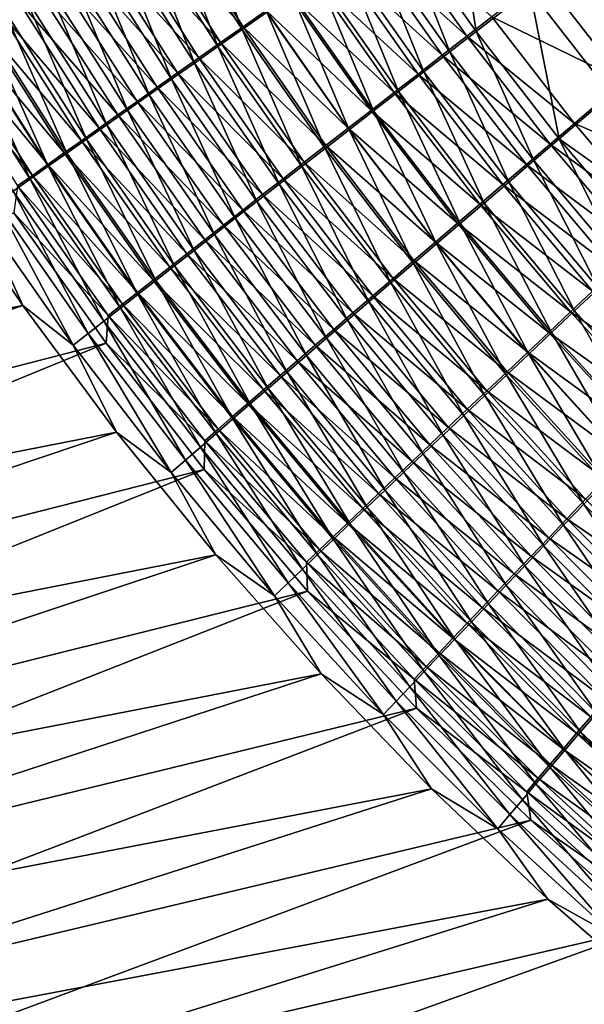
# Model space of a CAD drawing. Header units: metres. Extents: x -901 to 901, y -486 to 401.
# Tile 59 of 256: x -578 to -546, y -244 to -188. Entities that reach past the tile are written whole.
import ezdxf

# ---------------------------------------------------------------- set-up
doc = ezdxf.new("R2010")
doc.units = ezdxf.units.M

msp = doc.modelspace()

# ---------------------------------------------------------------- linework, layer by layer
at = {"layer": 'top0'}
for points in [[(-520.393921, -188.45813, -493.390167), (-556.825012, -127.259506, -492.974121), (-63.320282, -33.791721, -503.495331)], [(-63.258526, -33.780186, -500.496002), (-553.594482, -136.830185, -490.000427), (-518.588135, -190.194061, -490.413635)], [(-520.393921, -188.45813, -493.390167), (-524.934204, -183.812775, -493.330139), (-556.825012, -127.259506, -492.974121)], [(-518.588135, -190.194061, -490.413635), (-553.594482, -136.830185, -490.000427), (-523.358032, -185.491104, -490.349915)], [(-552.419067, -188.576553, -487.901184), (-556.842163, -182.300995, -487.90741), (-553.714905, -180.110062, -489.435028)], [(-553.714905, -180.110062, -489.435028), (-549.384216, -186.227661, -489.44519), (-552.419067, -188.576553, -487.901184)], [(-565.630554, -188.472015, -481.878052), (-570.027588, -181.565369, -481.927521), (-568.593018, -180.655167, -483.067841)], [(-565.630554, -188.472015, -481.878052), (-568.593018, -180.655167, -483.067841), (-564.236755, -187.491745, -483.027985)], [(-566.992615, -189.430573, -480.672852), (-571.429932, -182.455643, -480.732391), (-570.027588, -181.565369, -481.927521)], [(-565.576172, -188.312531, -478.272888), (-569.964294, -181.415833, -478.327148), (-571.267944, -182.242752, -477.138306)], [(-566.992615, -189.430573, -480.672852), (-570.027588, -181.565369, -481.927521), (-565.630554, -188.472015, -481.878052)], [(-564.278748, -187.400818, -479.420227), (-569.964294, -181.415833, -478.327148), (-565.576172, -188.312531, -478.272888)], [(-568.321533, -190.366486, -479.413696), (-572.798462, -183.325073, -479.483673), (-571.429932, -182.455643, -480.732391)], [(-566.842102, -189.202682, -477.074158), (-571.267944, -182.242752, -477.138306), (-572.538025, -183.048981, -475.899689)], [(-568.321533, -190.366486, -479.413696), (-571.429932, -182.455643, -480.732391), (-566.992615, -189.430573, -480.672852)], [(-565.576172, -188.312531, -478.272888), (-571.267944, -182.242752, -477.138306), (-566.842102, -189.202682, -477.074158)], [(-556.842163, -182.300995, -487.90741), (-553.903809, -189.726761, -487.035431), (-558.372681, -183.374115, -487.050873)], [(-553.903809, -189.726761, -487.035431), (-556.842163, -182.300995, -487.90741), (-552.419067, -188.576553, -487.901184)], [(-573.773315, -183.833664, -474.612457), (-568.075073, -190.070343, -475.825287), (-572.538025, -183.048981, -475.899689)], [(-572.538025, -183.048981, -475.899689), (-568.075073, -190.070343, -475.825287), (-566.842102, -189.202682, -477.074158)], [(-552.934692, -188.848984, -484.332489), (-557.365051, -182.5522, -484.344788), (-558.799927, -183.557266, -483.47168)], [(-552.934692, -188.848984, -484.332489), (-551.520264, -187.755005, -485.156647), (-557.365051, -182.5522, -484.344788)], [(-569.615845, -191.278717, -478.101837), (-574.131897, -184.172745, -478.182648), (-572.798462, -183.325073, -479.483673)], [(-569.615845, -191.278717, -478.101837), (-572.798462, -183.325073, -479.483673), (-568.321533, -190.366486, -479.413696)], [(-554.326477, -189.926071, -483.450012), (-558.799927, -183.557266, -483.47168), (-560.210205, -184.545715, -482.541748)], [(-555.364807, -190.859222, -486.108429), (-559.878967, -184.430878, -486.133728), (-558.372681, -183.374115, -487.050873)], [(-554.326477, -189.926071, -483.450012), (-552.934692, -188.848984, -484.332489), (-558.799927, -183.557266, -483.47168)], [(-558.372681, -183.374115, -487.050873), (-553.903809, -189.726761, -487.035431), (-555.364807, -190.859222, -486.108429)], [(-541.19574, -188.954193, -487.876434), (-545.665222, -183.233185, -487.852417), (-548.629211, -185.520981, -486.626495)], [(-570.874207, -192.166321, -476.738617), (-575.428772, -184.997757, -476.830597), (-574.131897, -184.172745, -478.182648)], [(-574.972412, -184.595932, -473.277863), (-569.273804, -190.914566, -474.527466), (-573.773315, -183.833664, -474.612457)], [(-570.874207, -192.166321, -476.738617), (-574.131897, -184.172745, -478.182648), (-569.615845, -191.278717, -478.101837)], [(-573.773315, -183.833664, -474.612457), (-569.273804, -190.914566, -474.527466), (-568.075073, -190.070343, -475.825287)], [(-546.272827, -183.82225, -490.733002), (-544.78772, -192.146164, -489.451294), (-549.384216, -186.227661, -489.44519)], [(-576.133911, -185.33493, -471.897125), (-570.436951, -191.734406, -473.181976), (-574.972412, -184.595932, -473.277863)], [(-574.972412, -184.595932, -473.277863), (-570.436951, -191.734406, -473.181976), (-569.273804, -190.914566, -474.527466)], [(-555.694031, -190.985123, -482.510132), (-560.210205, -184.545715, -482.541748), (-561.59436, -185.516464, -481.555878)], [(-556.800354, -191.972702, -485.121124), (-561.359497, -185.470139, -485.156921), (-559.878967, -184.430878, -486.133728)], [(-555.694031, -190.985123, -482.510132), (-554.326477, -189.926071, -483.450012), (-560.210205, -184.545715, -482.541748)], [(-556.800354, -191.972702, -485.121124), (-559.878967, -184.430878, -486.133728), (-555.364807, -190.859222, -486.108429)], [(-572.095276, -193.028305, -475.325317), (-576.687561, -185.79921, -475.428772), (-575.428772, -184.997757, -476.830597)], [(-572.095276, -193.028305, -475.325317), (-575.428772, -184.997757, -476.830597), (-570.874207, -192.166321, -476.738617)], [(-573.277527, -193.863663, -473.86319), (-577.906982, -186.576202, -473.978455), (-576.687561, -185.79921, -475.428772)], [(-577.256592, -186.04982, -470.471527), (-571.563232, -192.528961, -471.790039), (-576.133911, -185.33493, -471.897125)], [(-573.277527, -193.863663, -473.86319), (-576.687561, -185.79921, -475.428772), (-572.095276, -193.028305, -475.325317)], [(-576.133911, -185.33493, -471.897125), (-571.563232, -192.528961, -471.790039), (-570.436951, -191.734406, -473.181976)], [(-561.59436, -185.516464, -481.555878), (-562.950989, -186.468491, -480.514984), (-557.03595, -192.024994, -481.513733)], [(-558.208984, -193.06601, -484.074432), (-562.812622, -186.490784, -484.121338), (-561.359497, -185.470139, -485.156921)], [(-555.694031, -190.985123, -482.510132), (-561.59436, -185.516464, -481.555878), (-557.03595, -192.024994, -481.513733)], [(-558.208984, -193.06601, -484.074432), (-561.359497, -185.470139, -485.156921), (-556.800354, -191.972702, -485.121124)], [(-544.065613, -191.396286, -486.634796), (-548.629211, -185.520981, -486.626495), (-551.520264, -187.755005, -485.156647)], [(-541.19574, -188.954193, -487.876434), (-548.629211, -185.520981, -486.626495), (-544.065613, -191.396286, -486.634796)], [(-578.339111, -186.739807, -469.002991), (-572.651306, -193.297287, -470.353027), (-577.256592, -186.04982, -470.471527)], [(-577.256592, -186.04982, -470.471527), (-572.651306, -193.297287, -470.353027), (-571.563232, -192.528961, -471.790039)], [(-549.384216, -186.227661, -489.44519), (-547.724609, -194.652588, -487.887207), (-552.419067, -188.576553, -487.901184)], [(-549.384216, -186.227661, -489.44519), (-544.78772, -192.146164, -489.451294), (-547.724609, -194.652588, -487.887207)], [(-579.380371, -187.404144, -467.4935), (-573.699951, -194.038544, -468.872803), (-578.339111, -186.739807, -469.002991)], [(-574.419678, -194.671463, -472.353729), (-579.085571, -187.32782, -472.481079), (-577.906982, -186.576202, -473.978455)], [(-578.339111, -186.739807, -469.002991), (-573.699951, -194.038544, -468.872803), (-572.651306, -193.297287, -470.353027)], [(-574.419678, -194.671463, -472.353729), (-577.906982, -186.576202, -473.978455), (-573.277527, -193.863663, -473.86319)], [(-558.350769, -193.04454, -480.461731), (-562.950989, -186.468491, -480.514984), (-564.278748, -187.400818, -479.420227)], [(-559.589172, -194.13797, -482.96936), (-564.236755, -187.491745, -483.027985), (-562.812622, -186.490784, -484.121338)], [(-562.950989, -186.468491, -480.514984), (-558.350769, -193.04454, -480.461731), (-557.03595, -192.024994, -481.513733)], [(-559.589172, -194.13797, -482.96936), (-562.812622, -186.490784, -484.121338), (-558.208984, -193.06601, -484.074432)], [(-580.379211, -188.042068, -465.945038), (-574.708069, -194.751923, -467.35144), (-579.380371, -187.404144, -467.4935)], [(-575.520508, -195.45079, -470.798889), (-580.222046, -188.053268, -470.938568), (-579.085571, -187.32782, -472.481079)], [(-579.380371, -187.404144, -467.4935), (-574.708069, -194.751923, -467.35144), (-573.699951, -194.038544, -468.872803)], [(-575.520508, -195.45079, -470.798889), (-579.085571, -187.32782, -472.481079), (-574.419678, -194.671463, -472.353729)], [(-560.939453, -195.187469, -481.807159), (-565.630554, -188.472015, -481.878052), (-564.236755, -187.491745, -483.027985)], [(-559.637146, -194.042755, -479.355377), (-564.278748, -187.400818, -479.420227), (-565.576172, -188.312531, -478.272888)], [(-558.350769, -193.04454, -480.461731), (-564.278748, -187.400818, -479.420227), (-559.637146, -194.042755, -479.355377)], [(-560.939453, -195.187469, -481.807159), (-564.236755, -187.491745, -483.027985), (-559.589172, -194.13797, -482.96936)], [(-581.33429, -188.652817, -464.35965), (-575.674438, -195.436584, -465.790955), (-580.379211, -188.042068, -465.945038)], [(-576.578735, -196.200806, -469.200836), (-581.315186, -188.75174, -469.353027), (-580.222046, -188.053268, -470.938568)], [(-580.379211, -188.042068, -465.945038), (-575.674438, -195.436584, -465.790955), (-574.708069, -194.751923, -467.35144)], [(-576.578735, -196.200806, -469.200836), (-580.222046, -188.053268, -470.938568), (-575.520508, -195.45079, -470.798889)], [(-551.520264, -187.755005, -485.156647), (-552.934692, -188.848984, -484.332489), (-546.863586, -193.780182, -485.145935)], [(-546.863586, -193.780182, -485.145935), (-544.065613, -191.396286, -486.634796), (-551.520264, -187.755005, -485.156647)], [(-562.258545, -196.213455, -480.589172), (-566.992615, -189.430573, -480.672852), (-565.630554, -188.472015, -481.878052)], [(-560.893799, -195.0186, -478.195892), (-565.576172, -188.312531, -478.272888), (-566.842102, -189.202682, -477.074158)], [(-562.258545, -196.213455, -480.589172), (-565.630554, -188.472015, -481.878052), (-560.939453, -195.187469, -481.807159)], [(-559.637146, -194.042755, -479.355377), (-565.576172, -188.312531, -478.272888), (-560.893799, -195.0186, -478.195892)], [(-549.16095, -195.879593, -487.010193), (-553.903809, -189.726761, -487.035431), (-552.419067, -188.576553, -487.901184)], [(-552.419067, -188.576553, -487.901184), (-547.724609, -194.652588, -487.887207), (-549.16095, -195.879593, -487.010193)], [(-577.593201, -196.920624, -467.561707), (-582.363708, -189.42244, -467.726624), (-581.315186, -188.75174, -469.353027)], [(-582.244568, -189.235626, -462.739319), (-576.598022, -196.091705, -464.19339), (-581.33429, -188.652817, -464.35965)], [(-581.33429, -188.652817, -464.35965), (-576.598022, -196.091705, -464.19339), (-575.674438, -195.436584, -465.790955)], [(-577.593201, -196.920624, -467.561707), (-581.315186, -188.75174, -469.353027), (-576.578735, -196.200806, -469.200836)], [(-568.075073, -190.070343, -475.825287), (-562.119385, -195.971069, -476.984558), (-566.842102, -189.202682, -477.074158)], [(-566.842102, -189.202682, -477.074158), (-562.119385, -195.971069, -476.984558), (-560.893799, -195.0186, -478.195892)], [(-548.231995, -194.947205, -484.311096), (-552.934692, -188.848984, -484.332489), (-554.326477, -189.926071, -483.450012)], [(-552.934692, -188.848984, -484.332489), (-548.231995, -194.947205, -484.311096), (-546.863586, -193.780182, -485.145935)], [(-583.108826, -189.789734, -461.086029), (-577.477478, -196.716476, -462.560791), (-582.244568, -189.235626, -462.739319)], [(-578.562622, -197.609375, -465.883636), (-582.363708, -189.42244, -467.726624), (-577.593201, -196.920624, -467.561707)], [(-582.244568, -189.235626, -462.739319), (-577.477478, -196.716476, -462.560791), (-576.598022, -196.091705, -464.19339)], [(-563.544983, -197.214859, -479.316711), (-568.321533, -190.366486, -479.413696), (-566.992615, -189.430573, -480.672852)], [(-563.544983, -197.214859, -479.316711), (-566.992615, -189.430573, -480.672852), (-562.258545, -196.213455, -480.589172)], [(-553.903809, -189.726761, -487.035431), (-550.573853, -197.087372, -486.071136), (-555.364807, -190.859222, -486.108429)], [(-550.573853, -197.087372, -486.071136), (-553.903809, -189.726761, -487.035431), (-549.16095, -195.879593, -487.010193)], [(-583.108826, -189.789734, -461.086029), (-578.311768, -197.310059, -460.895203), (-577.477478, -196.716476, -462.560791)], [(-569.273804, -190.914566, -474.527466), (-563.312561, -196.899155, -475.722626), (-568.075073, -190.070343, -475.825287)], [(-568.075073, -190.070343, -475.825287), (-563.312561, -196.899155, -475.722626), (-562.119385, -195.971069, -476.984558)], [(-549.578064, -196.095947, -483.417175), (-554.326477, -189.926071, -483.450012), (-555.694031, -190.985123, -482.510132)], [(-549.578064, -196.095947, -483.417175), (-548.231995, -194.947205, -484.311096), (-554.326477, -189.926071, -483.450012)], [(-564.797485, -198.190628, -477.991089), (-569.615845, -191.278717, -478.101837), (-568.321533, -190.366486, -479.413696)], [(-564.797485, -198.190628, -477.991089), (-568.321533, -190.366486, -479.413696), (-563.544983, -197.214859, -479.316711)], [(-551.961731, -198.274628, -485.070984), (-556.800354, -191.972702, -485.121124), (-555.364807, -190.859222, -486.108429)], [(-555.364807, -190.859222, -486.108429), (-550.573853, -197.087372, -486.071136), (-551.961731, -198.274628, -485.070984)], [(-566.014648, -199.139664, -476.613647), (-570.874207, -192.166321, -476.738617), (-569.615845, -191.278717, -478.101837)], [(-570.436951, -191.734406, -473.181976), (-564.472168, -197.801834, -474.411346), (-569.273804, -190.914566, -474.527466)], [(-566.014648, -199.139664, -476.613647), (-569.615845, -191.278717, -478.101837), (-564.797485, -198.190628, -477.991089)], [(-569.273804, -190.914566, -474.527466), (-564.472168, -197.801834, -474.411346), (-563.312561, -196.899155, -475.722626)], [(-550.90033, -197.225174, -482.465118), (-555.694031, -190.985123, -482.510132), (-557.03595, -192.024994, -481.513733)], [(-550.90033, -197.225174, -482.465118), (-549.578064, -196.095947, -483.417175), (-555.694031, -190.985123, -482.510132)], [(-539.244446, -197.061325, -486.639191), (-544.065613, -191.396286, -486.634796), (-546.863586, -193.780182, -485.145935)], [(-571.563232, -192.528961, -471.790039), (-565.596741, -198.678101, -473.051971), (-570.436951, -191.734406, -473.181976)], [(-570.436951, -191.734406, -473.181976), (-565.596741, -198.678101, -473.051971), (-564.472168, -197.801834, -474.411346)], [(-553.32312, -199.440063, -484.010712), (-558.208984, -193.06601, -484.074432), (-556.800354, -191.972702, -485.121124)], [(-553.32312, -199.440063, -484.010712), (-556.800354, -191.972702, -485.121124), (-551.961731, -198.274628, -485.070984)], [(-572.651306, -193.297287, -470.353027), (-566.685059, -199.526932, -471.645813), (-571.563232, -192.528961, -471.790039)], [(-567.195068, -200.060928, -475.18573), (-572.095276, -193.028305, -475.325317), (-570.874207, -192.166321, -476.738617)], [(-571.563232, -192.528961, -471.790039), (-566.685059, -199.526932, -471.645813), (-565.596741, -198.678101, -473.051971)], [(-567.195068, -200.060928, -475.18573), (-570.874207, -192.166321, -476.738617), (-566.014648, -199.139664, -476.613647)], [(-557.03595, -192.024994, -481.513733), (-558.350769, -193.04454, -480.461731), (-552.197388, -198.333649, -481.455811)], [(-550.90033, -197.225174, -482.465118), (-557.03595, -192.024994, -481.513733), (-552.197388, -198.333649, -481.455811)], [(-544.78772, -192.146164, -489.451294), (-541.359131, -199.194077, -488.691559), (-547.724609, -194.652588, -487.887207)], [(-568.337463, -200.953354, -473.708588), (-573.277527, -193.863663, -473.86319), (-572.095276, -193.028305, -475.325317)], [(-568.337463, -200.953354, -473.708588), (-572.095276, -193.028305, -475.325317), (-567.195068, -200.060928, -475.18573)], [(-553.467712, -199.420151, -480.390289), (-558.350769, -193.04454, -480.461731), (-559.637146, -194.042755, -479.355377)], [(-554.656494, -200.582382, -482.891327), (-559.589172, -194.13797, -482.96936), (-558.208984, -193.06601, -484.074432)], [(-552.197388, -198.333649, -481.455811), (-558.350769, -193.04454, -480.461731), (-553.467712, -199.420151, -480.390289)], [(-554.656494, -200.582382, -482.891327), (-558.208984, -193.06601, -484.074432), (-553.32312, -199.440063, -484.010712)], [(-573.699951, -194.038544, -468.872803), (-567.735901, -200.347351, -470.194214), (-572.651306, -193.297287, -470.353027)], [(-572.651306, -193.297287, -470.353027), (-567.735901, -200.347351, -470.194214), (-566.685059, -199.526932, -471.645813)], [(-574.708069, -194.751923, -467.35144), (-568.747986, -201.138443, -468.699158), (-573.699951, -194.038544, -468.872803)], [(-569.440369, -201.815887, -472.183777), (-574.419678, -194.671463, -472.353729), (-573.277527, -193.863663, -473.86319)], [(-573.699951, -194.038544, -468.872803), (-568.747986, -201.138443, -468.699158), (-567.735901, -200.347351, -470.194214)], [(-569.440369, -201.815887, -472.183777), (-573.277527, -193.863663, -473.86319), (-568.337463, -200.953354, -473.708588)], [(-555.96051, -201.700409, -481.714172), (-560.939453, -195.187469, -481.807159), (-559.589172, -194.13797, -482.96936)], [(-554.710144, -200.483551, -479.269714), (-559.637146, -194.042755, -479.355377), (-560.893799, -195.0186, -478.195892)], [(-553.467712, -199.420151, -480.390289), (-559.637146, -194.042755, -479.355377), (-554.710144, -200.483551, -479.269714)], [(-555.96051, -201.700409, -481.714172), (-559.589172, -194.13797, -482.96936), (-554.656494, -200.582382, -482.891327)], [(-546.863586, -193.780182, -485.145935), (-548.231995, -194.947205, -484.311096), (-541.94397, -199.595032, -485.127747)], [(-541.94397, -199.595032, -485.127747), (-539.244446, -197.061325, -486.639191), (-546.863586, -193.780182, -485.145935)], [(-575.674438, -195.436584, -465.790955), (-569.720276, -201.899307, -467.162689), (-574.708069, -194.751923, -467.35144)], [(-570.502747, -202.647583, -470.613281), (-575.520508, -195.45079, -470.798889), (-574.419678, -194.671463, -472.353729)], [(-574.708069, -194.751923, -467.35144), (-569.720276, -201.899307, -467.162689), (-568.747986, -201.138443, -468.699158)], [(-570.502747, -202.647583, -470.613281), (-574.419678, -194.671463, -472.353729), (-569.440369, -201.815887, -472.183777)], [(-547.724609, -194.652588, -487.887207), (-544.150818, -201.820709, -486.974731), (-549.16095, -195.879593, -487.010193)], [(-547.724609, -194.652588, -487.887207), (-541.359131, -199.194077, -488.691559), (-542.765747, -200.517075, -487.865143)], [(-544.150818, -201.820709, -486.974731), (-547.724609, -194.652588, -487.887207), (-542.765747, -200.517075, -487.865143)], [(-557.233765, -202.792984, -480.48056), (-562.258545, -196.213455, -480.589172), (-560.939453, -195.187469, -481.807159)], [(-562.119385, -195.971069, -476.984558), (-555.923279, -201.522751, -478.095428), (-560.893799, -195.0186, -478.195892)], [(-557.233765, -202.792984, -480.48056), (-560.939453, -195.187469, -481.807159), (-555.96051, -201.700409, -481.714172)], [(-560.893799, -195.0186, -478.195892), (-555.923279, -201.522751, -478.095428), (-554.710144, -200.483551, -479.269714)], [(-543.263672, -200.834961, -484.280182), (-548.231995, -194.947205, -484.311096), (-549.578064, -196.095947, -483.417175)], [(-548.231995, -194.947205, -484.311096), (-543.263672, -200.834961, -484.280182), (-541.94397, -199.595032, -485.127747)], [(-576.598022, -196.091705, -464.19339), (-570.65155, -202.629074, -465.586884), (-575.674438, -195.436584, -465.790955)], [(-571.523193, -203.447495, -468.999298), (-576.578735, -196.200806, -469.200836), (-575.520508, -195.45079, -470.798889)], [(-575.674438, -195.436584, -465.790955), (-570.65155, -202.629074, -465.586884), (-569.720276, -201.899307, -467.162689)], [(-571.523193, -203.447495, -468.999298), (-575.520508, -195.45079, -470.798889), (-570.502747, -202.647583, -470.613281)], [(-545.512756, -203.103577, -486.021332), (-550.573853, -197.087372, -486.071136), (-549.16095, -195.879593, -487.010193)], [(-544.150818, -201.820709, -486.974731), (-545.512756, -203.103577, -486.021332), (-549.16095, -195.879593, -487.010193)], [(-572.500732, -204.214706, -467.343994), (-577.593201, -196.920624, -467.561707), (-576.578735, -196.200806, -469.200836)], [(-577.477478, -196.716476, -462.560791), (-571.540771, -203.326843, -463.973877), (-576.598022, -196.091705, -464.19339)], [(-576.598022, -196.091705, -464.19339), (-571.540771, -203.326843, -463.973877), (-570.65155, -202.629074, -465.586884)], [(-572.500732, -204.214706, -467.343994), (-576.578735, -196.200806, -469.200836), (-571.523193, -203.447495, -468.999298)], [(-558.475037, -203.858978, -479.191864), (-563.544983, -197.214859, -479.316711), (-562.258545, -196.213455, -480.589172)], [(-563.312561, -196.899155, -475.722626), (-557.105835, -202.536682, -476.868683), (-562.119385, -195.971069, -476.984558)], [(-558.475037, -203.858978, -479.191864), (-562.258545, -196.213455, -480.589172), (-557.233765, -202.792984, -480.48056)], [(-562.119385, -195.971069, -476.984558), (-557.105835, -202.536682, -476.868683), (-555.923279, -201.522751, -478.095428)], [(-544.56134, -202.055161, -483.372711), (-549.578064, -196.095947, -483.417175), (-550.90033, -197.225174, -482.465118)], [(-544.56134, -202.055161, -483.372711), (-543.263672, -200.834961, -484.280182), (-549.578064, -196.095947, -483.417175)], [(-582.990479, -196.712646, -460.715668), (-578.015686, -204.063461, -460.466644), (-640.412292, -216.305832, -353.975433)], [(-578.015686, -204.063461, -460.466644), (-582.990479, -196.712646, -460.715668), (-580.361511, -198.890259, -462.41922)], [(-573.434021, -204.948273, -465.649628), (-578.562622, -197.609375, -465.883636), (-577.593201, -196.920624, -467.561707)], [(-578.311768, -197.310059, -460.895203), (-572.38678, -203.991745, -462.325714), (-577.477478, -196.716476, -462.560791)], [(-573.434021, -204.948273, -465.649628), (-577.593201, -196.920624, -467.561707), (-572.500732, -204.214706, -467.343994)], [(-577.477478, -196.716476, -462.560791), (-572.38678, -203.991745, -462.325714), (-571.540771, -203.326843, -463.973877)], [(-564.472168, -197.801834, -474.411346), (-558.256653, -203.524231, -475.59082), (-563.312561, -196.899155, -475.722626)], [(-563.312561, -196.899155, -475.722626), (-558.256653, -203.524231, -475.59082), (-557.105835, -202.536682, -476.868683)], [(-578.519958, -198.822495, -459.194672), (-573.188477, -204.622864, -460.64447), (-578.311768, -197.310059, -460.895203)], [(-578.311768, -197.310059, -460.895203), (-573.188477, -204.622864, -460.64447), (-572.38678, -203.991745, -462.325714)], [(-559.682861, -204.897232, -477.849457), (-564.797485, -198.190628, -477.991089), (-563.544983, -197.214859, -479.316711)], [(-559.682861, -204.897232, -477.849457), (-563.544983, -197.214859, -479.316711), (-558.475037, -203.858978, -479.191864)], [(-545.835571, -203.254257, -482.406189), (-550.90033, -197.225174, -482.465118), (-552.197388, -198.333649, -481.455811)], [(-550.573853, -197.087372, -486.071136), (-546.850098, -204.364273, -485.005951), (-551.961731, -198.274628, -485.070984)], [(-545.835571, -203.254257, -482.406189), (-544.56134, -202.055161, -483.372711), (-550.90033, -197.225174, -482.465118)], [(-546.850098, -204.364273, -485.005951), (-550.573853, -197.087372, -486.071136), (-545.512756, -203.103577, -486.021332)], [(-574.32196, -205.647263, -463.918304), (-579.485779, -198.266205, -464.168762), (-578.562622, -197.609375, -465.883636)], [(-574.32196, -205.647263, -463.918304), (-578.562622, -197.609375, -465.883636), (-573.434021, -204.948273, -465.649628)], [(-565.596741, -198.678101, -473.051971), (-559.374329, -204.484314, -474.263123), (-564.472168, -197.801834, -474.411346)], [(-564.472168, -197.801834, -474.411346), (-559.374329, -204.484314, -474.263123), (-558.256653, -203.524231, -475.59082)], [(-575.16333, -206.310745, -462.152283), (-580.361511, -198.890259, -462.41922), (-579.485779, -198.266205, -464.168762)], [(-575.16333, -206.310745, -462.152283), (-579.485779, -198.266205, -464.168762), (-574.32196, -205.647263, -463.918304)], [(-560.855957, -205.906601, -476.454681), (-566.014648, -199.139664, -476.613647), (-564.797485, -198.190628, -477.991089)], [(-560.855957, -205.906601, -476.454681), (-564.797485, -198.190628, -477.991089), (-559.682861, -204.897232, -477.849457)], [(-547.085022, -204.430939, -481.381622), (-552.197388, -198.333649, -481.455811), (-553.467712, -199.420151, -480.390289)], [(-548.161377, -205.601379, -483.929596), (-553.32312, -199.440063, -484.010712), (-551.961731, -198.274628, -485.070984)], [(-545.835571, -203.254257, -482.406189), (-552.197388, -198.333649, -481.455811), (-547.085022, -204.430939, -481.381622)], [(-551.961731, -198.274628, -485.070984), (-546.850098, -204.364273, -485.005951), (-548.161377, -205.601379, -483.929596)], [(-573.309326, -206.202927, -458.932465), (-578.519958, -198.822495, -459.194672), (-633.408447, -221.739563, -352.558228)], [(-578.015686, -204.063461, -460.466644), (-580.361511, -198.890259, -462.41922), (-575.16333, -206.310745, -462.152283)], [(-578.519958, -198.822495, -459.194672), (-573.309326, -206.202927, -458.932465), (-573.188477, -204.622864, -460.64447)], [(-561.992981, -206.885925, -475.008911), (-567.195068, -200.060928, -475.18573), (-566.014648, -199.139664, -476.613647)], [(-566.685059, -199.526932, -471.645813), (-560.457703, -205.415817, -472.886841), (-565.596741, -198.678101, -473.051971)], [(-561.992981, -206.885925, -475.008911), (-566.014648, -199.139664, -476.613647), (-560.855957, -205.906601, -476.454681)], [(-565.596741, -198.678101, -473.051971), (-560.457703, -205.415817, -472.886841), (-559.374329, -204.484314, -474.263123)], [(-567.735901, -200.347351, -470.194214), (-561.505432, -206.317657, -471.463318), (-566.685059, -199.526932, -471.645813)], [(-566.685059, -199.526932, -471.645813), (-561.505432, -206.317657, -471.463318), (-560.457703, -205.415817, -472.886841)], [(-548.308167, -205.583878, -480.300018), (-553.467712, -199.420151, -480.390289), (-554.710144, -200.483551, -479.269714)], [(-549.445129, -206.813522, -482.793274), (-554.656494, -200.582382, -482.891327), (-553.32312, -199.440063, -484.010712)], [(-547.085022, -204.430939, -481.381622), (-553.467712, -199.420151, -480.390289), (-548.308167, -205.583878, -480.300018)], [(-549.445129, -206.813522, -482.793274), (-553.32312, -199.440063, -484.010712), (-548.161377, -205.601379, -483.929596)], [(-563.092651, -207.834045, -473.513489), (-568.337463, -200.953354, -473.708588), (-567.195068, -200.060928, -475.18573)], [(-563.092651, -207.834045, -473.513489), (-567.195068, -200.060928, -475.18573), (-561.992981, -206.885925, -475.008911)], [(-568.747986, -201.138443, -468.699158), (-562.516235, -207.188766, -469.993958), (-567.735901, -200.347351, -470.194214)], [(-567.735901, -200.347351, -470.194214), (-562.516235, -207.188766, -469.993958), (-561.505432, -206.317657, -471.463318)], [(-550.700012, -207.999435, -481.598358), (-555.96051, -201.700409, -481.714172), (-554.656494, -200.582382, -482.891327)], [(-555.923279, -201.522751, -478.095428), (-549.503845, -206.711868, -479.162598), (-554.710144, -200.483551, -479.269714)], [(-554.710144, -200.483551, -479.269714), (-549.503845, -206.711868, -479.162598), (-548.308167, -205.583878, -480.300018)], [(-550.700012, -207.999435, -481.598358), (-554.656494, -200.582382, -482.891327), (-549.445129, -206.813522, -482.793274)], [(-569.720276, -201.899307, -467.162689), (-563.489075, -208.028183, -468.480804), (-568.747986, -201.138443, -468.699158)], [(-564.153503, -208.749847, -471.96994), (-569.440369, -201.815887, -472.183777), (-568.337463, -200.953354, -473.708588)], [(-568.747986, -201.138443, -468.699158), (-563.489075, -208.028183, -468.480804), (-562.516235, -207.188766, -469.993958)], [(-564.153503, -208.749847, -471.96994), (-568.337463, -200.953354, -473.708588), (-563.092651, -207.834045, -473.513489)], [(-570.65155, -202.629074, -465.586884), (-564.422791, -208.83493, -466.925934), (-569.720276, -201.899307, -467.162689)], [(-565.1745, -209.632309, -470.380341), (-570.502747, -202.647583, -470.613281), (-569.440369, -201.815887, -472.183777)], [(-569.720276, -201.899307, -467.162689), (-564.422791, -208.83493, -466.925934), (-563.489075, -208.028183, -468.480804)], [(-565.1745, -209.632309, -470.380341), (-569.440369, -201.815887, -472.183777), (-564.153503, -208.749847, -471.96994)], [(-551.924622, -209.157867, -480.346222), (-557.233765, -202.792984, -480.48056), (-555.96051, -201.700409, -481.714172)], [(-557.105835, -202.536682, -476.868683), (-550.670776, -207.813721, -477.970734), (-555.923279, -201.522751, -478.095428)], [(-551.924622, -209.157867, -480.346222), (-555.96051, -201.700409, -481.714172), (-550.700012, -207.999435, -481.598358)], [(-555.923279, -201.522751, -478.095428), (-550.670776, -207.813721, -477.970734), (-549.503845, -206.711868, -479.162598)], [(-558.256653, -203.524231, -475.59082), (-551.807678, -208.88829, -476.725769), (-557.105835, -202.536682, -476.868683)], [(-557.105835, -202.536682, -476.868683), (-551.807678, -208.88829, -476.725769), (-550.670776, -207.813721, -477.970734)], [(-571.540771, -203.326843, -463.973877), (-565.316284, -209.608047, -465.331482), (-570.65155, -202.629074, -465.586884)], [(-566.154419, -210.480423, -468.746948), (-571.523193, -203.447495, -468.999298), (-570.502747, -202.647583, -470.613281)], [(-570.65155, -202.629074, -465.586884), (-565.316284, -209.608047, -465.331482), (-564.422791, -208.83493, -466.925934)], [(-566.154419, -210.480423, -468.746948), (-570.502747, -202.647583, -470.613281), (-565.1745, -209.632309, -470.380341)], [(-553.117798, -210.287582, -479.0383), (-558.475037, -203.858978, -479.191864), (-557.233765, -202.792984, -480.48056)], [(-553.117798, -210.287582, -479.0383), (-557.233765, -202.792984, -480.48056), (-551.924622, -209.157867, -480.346222)], [(-541.474243, -210.229538, -484.925049), (-546.850098, -204.364273, -485.005951), (-545.512756, -203.103577, -486.021332)], [(-567.092163, -211.293182, -467.072021), (-572.500732, -204.214706, -467.343994), (-571.523193, -203.447495, -468.999298)], [(-572.38678, -203.991745, -462.325714), (-566.168518, -210.346619, -463.699646), (-571.540771, -203.326843, -463.973877)], [(-571.540771, -203.326843, -463.973877), (-566.168518, -210.346619, -463.699646), (-565.316284, -209.608047, -465.331482)], [(-567.092163, -211.293182, -467.072021), (-571.523193, -203.447495, -468.999298), (-566.154419, -210.480423, -468.746948)], [(-559.374329, -204.484314, -474.263123), (-552.913269, -209.934357, -475.429016), (-558.256653, -203.524231, -475.59082)], [(-558.256653, -203.524231, -475.59082), (-552.913269, -209.934357, -475.429016), (-551.807678, -208.88829, -476.725769)], [(-540.508301, -209.060303, -482.332367), (-545.835571, -203.254257, -482.406189), (-547.085022, -204.430939, -481.381622)], [(-640.412292, -216.305832, -353.975433), (-578.015686, -204.063461, -460.466644), (-635.353455, -223.524597, -354.048553)], [(-578.015686, -204.063461, -460.466644), (-572.719849, -211.218231, -460.15274), (-635.353455, -223.524597, -354.048553)], [(-572.719849, -211.218231, -460.15274), (-578.015686, -204.063461, -460.466644), (-575.16333, -206.310745, -462.152283)], [(-567.98645, -212.069595, -465.357758), (-573.434021, -204.948273, -465.649628), (-572.500732, -204.214706, -467.343994)], [(-573.188477, -204.622864, -460.64447), (-566.978333, -211.049667, -462.032501), (-572.38678, -203.991745, -462.325714)], [(-567.98645, -212.069595, -465.357758), (-572.500732, -204.214706, -467.343994), (-567.092163, -211.293182, -467.072021)], [(-572.38678, -203.991745, -462.325714), (-566.978333, -211.049667, -462.032501), (-566.168518, -210.346619, -463.699646)], [(-554.278137, -211.387329, -477.675995), (-559.682861, -204.897232, -477.849457), (-558.475037, -203.858978, -479.191864)], [(-554.278137, -211.387329, -477.675995), (-558.475037, -203.858978, -479.191864), (-553.117798, -210.287582, -479.0383)], [(-573.309326, -206.202927, -458.932465), (-567.744629, -211.716232, -460.332214), (-573.188477, -204.622864, -460.64447)], [(-573.188477, -204.622864, -460.64447), (-567.744629, -211.716232, -460.332214), (-566.978333, -211.049667, -462.032501)], [(-560.457703, -205.415817, -472.886841), (-553.98645, -210.950775, -474.081818), (-559.374329, -204.484314, -474.263123)], [(-559.374329, -204.484314, -474.263123), (-553.98645, -210.950775, -474.081818), (-552.913269, -209.934357, -475.429016)], [(-541.707275, -210.304764, -481.290009), (-547.085022, -204.430939, -481.381622), (-548.308167, -205.583878, -480.300018)], [(-546.850098, -204.364273, -485.005951), (-542.732422, -211.537888, -483.829895), (-548.161377, -205.601379, -483.929596)], [(-540.508301, -209.060303, -482.332367), (-547.085022, -204.430939, -481.381622), (-541.707275, -210.304764, -481.290009)], [(-542.732422, -211.537888, -483.829895), (-546.850098, -204.364273, -485.005951), (-541.474243, -210.229538, -484.925049)], [(-568.836304, -212.808655, -463.606476), (-574.32196, -205.647263, -463.918304), (-573.434021, -204.948273, -465.649628)], [(-568.836304, -212.808655, -463.606476), (-573.434021, -204.948273, -465.649628), (-567.98645, -212.069595, -465.357758)], [(-555.404297, -212.455887, -476.260681), (-560.855957, -205.906601, -476.454681), (-559.682861, -204.897232, -477.849457)], [(-555.404297, -212.455887, -476.260681), (-559.682861, -204.897232, -477.849457), (-554.278137, -211.387329, -477.675995)], [(-569.640442, -213.509354, -461.820343), (-575.16333, -206.310745, -462.152283), (-574.32196, -205.647263, -463.918304)], [(-569.640442, -213.509354, -461.820343), (-574.32196, -205.647263, -463.918304), (-568.836304, -212.808655, -463.606476)], [(-561.505432, -206.317657, -471.463318), (-555.025818, -211.93634, -472.685516), (-560.457703, -205.415817, -472.886841)], [(-560.457703, -205.415817, -472.886841), (-555.025818, -211.93634, -472.685516), (-553.98645, -210.950775, -474.081818)], [(-549.503845, -206.711868, -479.162598), (-542.880432, -211.523605, -480.189667), (-548.308167, -205.583878, -480.300018)], [(-543.963501, -212.819275, -482.673859), (-549.445129, -206.813522, -482.793274), (-548.161377, -205.601379, -483.929596)], [(-548.308167, -205.583878, -480.300018), (-542.880432, -211.523605, -480.189667), (-541.707275, -210.304764, -481.290009)], [(-548.161377, -205.601379, -483.929596), (-542.732422, -211.537888, -483.829895), (-543.963501, -212.819275, -482.673859)], [(-573.309326, -206.202927, -458.932465), (-633.408447, -221.739563, -352.558228), (-628.050598, -228.643784, -352.655396)], [(-567.77948, -213.340012, -458.601532), (-573.309326, -206.202927, -458.932465), (-628.050598, -228.643784, -352.655396)], [(-572.719849, -211.218231, -460.15274), (-575.16333, -206.310745, -462.152283), (-569.640442, -213.509354, -461.820343)], [(-573.309326, -206.202927, -458.932465), (-567.77948, -213.340012, -458.601532), (-567.744629, -211.716232, -460.332214)], [(-562.516235, -207.188766, -469.993958), (-556.030151, -212.889893, -471.241425), (-561.505432, -206.317657, -471.463318)], [(-556.495056, -213.49202, -474.793762), (-561.992981, -206.885925, -475.008911), (-560.855957, -205.906601, -476.454681)], [(-561.505432, -206.317657, -471.463318), (-556.030151, -212.889893, -471.241425), (-555.025818, -211.93634, -472.685516)], [(-556.495056, -213.49202, -474.793762), (-560.855957, -205.906601, -476.454681), (-555.404297, -212.455887, -476.260681)], [(-557.549072, -214.494461, -473.276672), (-563.092651, -207.834045, -473.513489), (-561.992981, -206.885925, -475.008911)], [(-557.549072, -214.494461, -473.276672), (-561.992981, -206.885925, -475.008911), (-556.495056, -213.49202, -474.793762)], [(-545.166199, -214.072357, -481.458252), (-550.700012, -207.999435, -481.598358), (-549.445129, -206.813522, -482.793274)], [(-550.670776, -207.813721, -477.970734), (-544.02655, -212.71553, -479.032654), (-549.503845, -206.711868, -479.162598)], [(-549.503845, -206.711868, -479.162598), (-544.02655, -212.71553, -479.032654), (-542.880432, -211.523605, -480.189667)], [(-545.166199, -214.072357, -481.458252), (-549.445129, -206.813522, -482.793274), (-543.963501, -212.819275, -482.673859)], [(-563.489075, -208.028183, -468.480804), (-556.998291, -213.810272, -469.751068), (-562.516235, -207.188766, -469.993958)], [(-562.516235, -207.188766, -469.993958), (-556.998291, -213.810272, -469.751068), (-556.030151, -212.889893, -471.241425)], [(-564.422791, -208.83493, -466.925934), (-557.929138, -214.696426, -468.216431), (-563.489075, -208.028183, -468.480804)], [(-558.565002, -215.462006, -471.710968), (-564.153503, -208.749847, -471.96994), (-563.092651, -207.834045, -473.513489)], [(-563.489075, -208.028183, -468.480804), (-557.929138, -214.696426, -468.216431), (-556.998291, -213.810272, -469.751068)], [(-558.565002, -215.462006, -471.710968), (-563.092651, -207.834045, -473.513489), (-557.549072, -214.494461, -473.276672)], [(-546.339233, -215.295792, -480.184601), (-551.924622, -209.157867, -480.346222), (-550.700012, -207.999435, -481.598358)], [(-551.807678, -208.88829, -476.725769), (-545.144409, -213.879272, -477.820343), (-550.670776, -207.813721, -477.970734)], [(-546.339233, -215.295792, -480.184601), (-550.700012, -207.999435, -481.598358), (-545.166199, -214.072357, -481.458252)], [(-550.670776, -207.813721, -477.970734), (-545.144409, -213.879272, -477.820343), (-544.02655, -212.71553, -479.032654)], [(-565.316284, -209.608047, -465.331482), (-558.821533, -215.547333, -466.639771), (-564.422791, -208.83493, -466.925934)], [(-559.541809, -216.39357, -470.098755), (-565.1745, -209.632309, -470.380341), (-564.153503, -208.749847, -471.96994)], [(-564.422791, -208.83493, -466.925934), (-558.821533, -215.547333, -466.639771), (-557.929138, -214.696426, -468.216431)], [(-559.541809, -216.39357, -470.098755), (-564.153503, -208.749847, -471.96994), (-558.565002, -215.462006, -471.710968)], [(-547.481323, -216.488251, -478.854279), (-553.117798, -210.287582, -479.0383), (-551.924622, -209.157867, -480.346222)], [(-552.913269, -209.934357, -475.429016), (-546.232788, -215.01355, -476.554169), (-551.807678, -208.88829, -476.725769)], [(-547.481323, -216.488251, -478.854279), (-551.924622, -209.157867, -480.346222), (-546.339233, -215.295792, -480.184601)], [(-551.807678, -208.88829, -476.725769), (-546.232788, -215.01355, -476.554169), (-545.144409, -213.879272, -477.820343)], [(-566.168518, -210.346619, -463.699646), (-559.674561, -216.361984, -465.023285), (-565.316284, -209.608047, -465.331482)], [(-560.478271, -217.288071, -468.442413), (-566.154419, -210.480423, -468.746948), (-565.1745, -209.632309, -470.380341)], [(-565.316284, -209.608047, -465.331482), (-559.674561, -216.361984, -465.023285), (-558.821533, -215.547333, -466.639771)], [(-560.478271, -217.288071, -468.442413), (-565.1745, -209.632309, -470.380341), (-559.541809, -216.39357, -470.098755)], [(-566.978333, -211.049667, -462.032501), (-560.487, -217.139359, -463.369141), (-566.168518, -210.346619, -463.699646)], [(-566.168518, -210.346619, -463.699646), (-560.487, -217.139359, -463.369141), (-559.674561, -216.361984, -465.023285)], [(-548.591187, -217.648407, -477.468811), (-554.278137, -211.387329, -477.675995), (-553.117798, -210.287582, -479.0383)], [(-553.98645, -210.950775, -474.081818), (-547.290405, -216.117111, -475.235443), (-552.913269, -209.934357, -475.429016)], [(-548.591187, -217.648407, -477.468811), (-553.117798, -210.287582, -479.0383), (-547.481323, -216.488251, -478.854279)], [(-552.913269, -209.934357, -475.429016), (-547.290405, -216.117111, -475.235443), (-546.232788, -215.01355, -476.554169)], [(-561.373352, -218.14444, -466.744202), (-567.092163, -211.293182, -467.072021), (-566.154419, -210.480423, -468.746948)], [(-561.373352, -218.14444, -466.744202), (-566.154419, -210.480423, -468.746948), (-560.478271, -217.288071, -468.442413)], [(-635.353455, -223.524597, -354.048553), (-572.719849, -211.218231, -460.15274), (-629.944031, -230.480377, -354.126495)], [(-572.719849, -211.218231, -460.15274), (-567.105591, -218.163849, -459.771088), (-629.944031, -230.480377, -354.126495)], [(-567.105591, -218.163849, -459.771088), (-572.719849, -211.218231, -460.15274), (-569.640442, -213.509354, -461.820343)], [(-562.225891, -218.961609, -465.00647), (-567.98645, -212.069595, -465.357758), (-567.092163, -211.293182, -467.072021)], [(-567.744629, -211.716232, -460.332214), (-561.257874, -217.878433, -461.679565), (-566.978333, -211.049667, -462.032501)], [(-562.225891, -218.961609, -465.00647), (-567.092163, -211.293182, -467.072021), (-561.373352, -218.14444, -466.744202)], [(-566.978333, -211.049667, -462.032501), (-561.257874, -217.878433, -461.679565), (-560.487, -217.139359, -463.369141)], [(-549.667542, -218.774902, -476.029633), (-555.404297, -212.455887, -476.260681), (-554.278137, -211.387329, -477.675995)], [(-555.025818, -211.93634, -472.685516), (-548.316162, -217.188675, -473.86557), (-553.98645, -210.950775, -474.081818)], [(-549.667542, -218.774902, -476.029633), (-554.278137, -211.387329, -477.675995), (-548.591187, -217.648407, -477.468811)], [(-553.98645, -210.950775, -474.081818), (-548.316162, -217.188675, -473.86557), (-547.290405, -216.117111, -475.235443)], [(-567.77948, -213.340012, -458.601532), (-561.986145, -218.578186, -459.956726), (-567.744629, -211.716232, -460.332214)], [(-567.744629, -211.716232, -460.332214), (-561.986145, -218.578186, -459.956726), (-561.257874, -217.878433, -461.679565)], [(-556.030151, -212.889893, -471.241425), (-549.308777, -218.226974, -472.445984), (-555.025818, -211.93634, -472.685516)], [(-555.025818, -211.93634, -472.685516), (-549.308777, -218.226974, -472.445984), (-548.316162, -217.188675, -473.86557)], [(-563.034729, -219.73848, -463.231506), (-568.836304, -212.808655, -463.606476), (-567.98645, -212.069595, -465.357758)], [(-563.034729, -219.73848, -463.231506), (-567.98645, -212.069595, -465.357758), (-562.225891, -218.961609, -465.00647)], [(-550.709045, -219.866409, -474.538147), (-556.495056, -213.49202, -474.793762), (-555.404297, -212.455887, -476.260681)], [(-550.709045, -219.866409, -474.538147), (-555.404297, -212.455887, -476.260681), (-549.667542, -218.774902, -476.029633)], [(-563.798828, -220.474014, -461.421631), (-569.640442, -213.509354, -461.820343), (-568.836304, -212.808655, -463.606476)], [(-563.798828, -220.474014, -461.421631), (-568.836304, -212.808655, -463.606476), (-563.034729, -219.73848, -463.231506)], [(-556.998291, -213.810272, -469.751068), (-550.267029, -219.230759, -470.977997), (-556.030151, -212.889893, -471.241425)], [(-556.030151, -212.889893, -471.241425), (-550.267029, -219.230759, -470.977997), (-549.308777, -218.226974, -472.445984)], [(-567.77948, -213.340012, -458.601532), (-628.050598, -228.643784, -352.655396), (-622.352295, -235.270294, -352.761108)], [(-561.93634, -220.220795, -458.197723), (-567.77948, -213.340012, -458.601532), (-622.352295, -235.270294, -352.761108)], [(-567.105591, -218.163849, -459.771088), (-569.640442, -213.509354, -461.820343), (-563.798828, -220.474014, -461.421631)], [(-567.77948, -213.340012, -458.601532), (-561.93634, -220.220795, -458.197723), (-561.986145, -218.578186, -459.956726)], [(-551.714539, -220.9216, -472.99588), (-557.549072, -214.494461, -473.276672), (-556.495056, -213.49202, -474.793762)], [(-551.714539, -220.9216, -472.99588), (-556.495056, -213.49202, -474.793762), (-550.709045, -219.866409, -474.538147)], [(-557.929138, -214.696426, -468.216431), (-551.189697, -220.198761, -469.463165), (-556.998291, -213.810272, -469.751068)], [(-556.998291, -213.810272, -469.751068), (-551.189697, -220.198761, -469.463165), (-550.267029, -219.230759, -470.977997)], [(-540.488037, -221.193344, -479.993103), (-546.339233, -215.295792, -480.184601), (-545.166199, -214.072357, -481.458252)], [(-558.821533, -215.547333, -466.639771), (-552.075806, -221.129883, -467.903656), (-557.929138, -214.696426, -468.216431)], [(-552.682678, -221.939178, -471.404419), (-558.565002, -215.462006, -471.710968), (-557.549072, -214.494461, -473.276672)], [(-557.929138, -214.696426, -468.216431), (-552.075806, -221.129883, -467.903656), (-551.189697, -220.198761, -469.463165)], [(-552.682678, -221.939178, -471.404419), (-557.549072, -214.494461, -473.276672), (-551.714539, -220.9216, -472.99588)], [(-541.575928, -222.447311, -478.637054), (-547.481323, -216.488251, -478.854279), (-546.339233, -215.295792, -480.184601)], [(-547.290405, -216.117111, -475.235443), (-540.391418, -220.898834, -476.351196), (-546.232788, -215.01355, -476.554169)], [(-541.575928, -222.447311, -478.637054), (-546.339233, -215.295792, -480.184601), (-540.488037, -221.193344, -479.993103)], [(-559.674561, -216.361984, -465.023285), (-552.924194, -222.02301, -466.301697), (-558.821533, -215.547333, -466.639771)], [(-553.612366, -222.917953, -469.765961), (-559.541809, -216.39357, -470.098755), (-558.565002, -215.462006, -471.710968)], [(-558.821533, -215.547333, -466.639771), (-552.924194, -222.02301, -466.301697), (-552.075806, -221.129883, -467.903656)], [(-553.612366, -222.917953, -469.765961), (-558.565002, -215.462006, -471.710968), (-552.682678, -221.939178, -471.404419)], [(-560.487, -217.139359, -463.369141), (-553.734009, -222.87709, -464.659576), (-559.674561, -216.361984, -465.023285)], [(-554.502563, -223.856796, -468.082947), (-560.478271, -217.288071, -468.442413), (-559.541809, -216.39357, -470.098755)], [(-559.674561, -216.361984, -465.023285), (-553.734009, -222.87709, -464.659576), (-552.924194, -222.02301, -466.301697)], [(-554.502563, -223.856796, -468.082947), (-559.541809, -216.39357, -470.098755), (-553.612366, -222.917953, -469.765961)], [(-548.316162, -217.188675, -473.86557), (-541.398193, -222.058548, -475.007202), (-547.290405, -216.117111, -475.235443)], [(-547.290405, -216.117111, -475.235443), (-541.398193, -222.058548, -475.007202), (-540.391418, -220.898834, -476.351196)], [(-542.632263, -223.666428, -477.224976), (-548.591187, -217.648407, -477.468811), (-547.481323, -216.488251, -478.854279)], [(-542.632263, -223.666428, -477.224976), (-547.481323, -216.488251, -478.854279), (-541.575928, -222.447311, -478.637054)], [(-555.352112, -224.754532, -466.357727), (-561.373352, -218.14444, -466.744202), (-560.478271, -217.288071, -468.442413)], [(-561.257874, -217.878433, -461.679565), (-554.504089, -223.69101, -462.979553), (-560.487, -217.139359, -463.369141)], [(-560.487, -217.139359, -463.369141), (-554.504089, -223.69101, -462.979553), (-553.734009, -222.87709, -464.659576)], [(-555.352112, -224.754532, -466.357727), (-560.478271, -217.288071, -468.442413), (-554.502563, -223.856796, -468.082947)], [(-549.308777, -218.226974, -472.445984), (-542.373657, -223.183777, -473.611298), (-548.316162, -217.188675, -473.86557)], [(-548.316162, -217.188675, -473.86557), (-542.373657, -223.183777, -473.611298), (-541.398193, -222.058548, -475.007202)], [(-561.986145, -218.578186, -459.956726), (-555.233398, -224.463699, -461.263947), (-561.257874, -217.878433, -461.679565)], [(-561.257874, -217.878433, -461.679565), (-555.233398, -224.463699, -461.263947), (-554.504089, -223.69101, -462.979553)], [(-543.655701, -224.849289, -475.758331), (-549.667542, -218.774902, -476.029633), (-548.591187, -217.648407, -477.468811)], [(-543.655701, -224.849289, -475.758331), (-548.591187, -217.648407, -477.468811), (-542.632263, -223.666428, -477.224976)], [(-629.944031, -230.480377, -354.126495), (-567.105591, -218.163849, -459.771088), (-624.196655, -237.156647, -354.208954)], [(-567.105591, -218.163849, -459.771088), (-561.175171, -224.8871, -459.318604), (-624.196655, -237.156647, -354.208954)], [(-561.175171, -224.8871, -459.318604), (-567.105591, -218.163849, -459.771088), (-563.798828, -220.474014, -461.421631)], [(-556.160034, -225.610062, -464.592743), (-562.225891, -218.961609, -465.00647), (-561.373352, -218.14444, -466.744202)], [(-561.93634, -220.220795, -458.197723), (-555.920959, -225.194046, -459.515015), (-561.986145, -218.578186, -459.956726)], [(-561.986145, -218.578186, -459.956726), (-555.920959, -225.194046, -459.515015), (-555.233398, -224.463699, -461.263947)], [(-556.160034, -225.610062, -464.592743), (-561.373352, -218.14444, -466.744202), (-555.352112, -224.754532, -466.357727)], [(-550.267029, -219.230759, -470.977997), (-543.31665, -224.273163, -472.164917), (-549.308777, -218.226974, -472.445984)], [(-549.308777, -218.226974, -472.445984), (-543.31665, -224.273163, -472.164917), (-542.373657, -223.183777, -473.611298)], [(-556.925232, -226.422195, -462.790344), (-563.034729, -219.73848, -463.231506), (-562.225891, -218.961609, -465.00647)], [(-556.925232, -226.422195, -462.790344), (-562.225891, -218.961609, -465.00647), (-556.160034, -225.610062, -464.592743)], [(-551.189697, -220.198761, -469.463165), (-544.225952, -225.325333, -470.669495), (-550.267029, -219.230759, -470.977997)], [(-544.64502, -225.994431, -474.238678), (-550.709045, -219.866409, -474.538147), (-549.667542, -218.774902, -476.029633)], [(-550.267029, -219.230759, -470.977997), (-544.225952, -225.325333, -470.669495), (-543.31665, -224.273163, -472.164917)], [(-544.64502, -225.994431, -474.238678), (-549.667542, -218.774902, -476.029633), (-543.655701, -224.849289, -475.758331)], [(-557.646545, -227.189819, -460.952942), (-563.798828, -220.474014, -461.421631), (-563.034729, -219.73848, -463.231506)], [(-557.646545, -227.189819, -460.952942), (-563.034729, -219.73848, -463.231506), (-556.925232, -226.422195, -462.790344)], [(-561.93634, -220.220795, -458.197723), (-622.352295, -235.270294, -352.761108), (-616.324951, -241.598602, -352.875092)], [(-555.785889, -226.832245, -457.716919), (-561.93634, -220.220795, -458.197723), (-616.324951, -241.598602, -352.875092)], [(-561.93634, -220.220795, -458.197723), (-555.785889, -226.832245, -457.716919), (-555.920959, -225.194046, -459.515015)], [(-552.075806, -221.129883, -467.903656), (-545.100403, -226.338959, -469.126648), (-551.189697, -220.198761, -469.463165)], [(-545.598999, -227.100433, -472.66748), (-551.714539, -220.9216, -472.99588), (-550.709045, -219.866409, -474.538147)], [(-551.189697, -220.198761, -469.463165), (-545.100403, -226.338959, -469.126648), (-544.225952, -225.325333, -470.669495)], [(-545.598999, -227.100433, -472.66748), (-550.709045, -219.866409, -474.538147), (-544.64502, -225.994431, -474.238678)], [(-561.175171, -224.8871, -459.318604), (-563.798828, -220.474014, -461.421631), (-557.646545, -227.189819, -460.952942)], [(-546.516418, -228.165909, -471.046448), (-552.682678, -221.939178, -471.404419), (-551.714539, -220.9216, -472.99588)], [(-546.516418, -228.165909, -471.046448), (-551.714539, -220.9216, -472.99588), (-545.598999, -227.100433, -472.66748)], [(-552.924194, -222.02301, -466.301697), (-545.939026, -227.312851, -467.538544), (-552.075806, -221.129883, -467.903656)], [(-552.075806, -221.129883, -467.903656), (-545.939026, -227.312851, -467.538544), (-545.100403, -226.338959, -469.126648)], [(-553.734009, -222.87709, -464.659576), (-546.740784, -228.245865, -465.907562), (-552.924194, -222.02301, -466.301697)], [(-547.396179, -229.18959, -469.377899), (-553.612366, -222.917953, -469.765961), (-552.682678, -221.939178, -471.404419)], [(-552.924194, -222.02301, -466.301697), (-546.740784, -228.245865, -465.907562), (-545.939026, -227.312851, -467.538544)], [(-547.396179, -229.18959, -469.377899), (-552.682678, -221.939178, -471.404419), (-546.516418, -228.165909, -471.046448)], [(-554.504089, -223.69101, -462.979553), (-547.5047, -229.13681, -464.236115), (-553.734009, -222.87709, -464.659576)], [(-548.237244, -230.170258, -467.664337), (-554.502563, -223.856796, -468.082947), (-553.612366, -222.917953, -469.765961)], [(-553.734009, -222.87709, -464.659576), (-547.5047, -229.13681, -464.236115), (-546.740784, -228.245865, -465.907562)], [(-548.237244, -230.170258, -467.664337), (-553.612366, -222.917953, -469.765961), (-547.396179, -229.18959, -469.377899)], [(-555.233398, -224.463699, -461.263947), (-548.229797, -229.984558, -462.52652), (-554.504089, -223.69101, -462.979553)], [(-554.504089, -223.69101, -462.979553), (-548.229797, -229.984558, -462.52652), (-547.5047, -229.13681, -464.236115)], [(-549.038635, -231.106705, -465.908203), (-555.352112, -224.754532, -466.357727), (-554.502563, -223.856796, -468.082947)], [(-549.038635, -231.106705, -465.908203), (-554.502563, -223.856796, -468.082947), (-548.237244, -230.170258, -467.664337)], [(-549.799255, -231.997696, -464.11203), (-556.160034, -225.610062, -464.592743), (-555.352112, -224.754532, -466.357727)], [(-555.920959, -225.194046, -459.515015), (-548.9151, -230.787933, -460.781128), (-555.233398, -224.463699, -461.263947)], [(-549.799255, -231.997696, -464.11203), (-555.352112, -224.754532, -466.357727), (-549.038635, -231.106705, -465.908203)], [(-555.233398, -224.463699, -461.263947), (-548.9151, -230.787933, -460.781128), (-548.229797, -229.984558, -462.52652)], [(-624.196655, -237.156647, -354.208954), (-561.175171, -224.8871, -459.318604), (-618.124817, -243.537598, -354.295593)], [(-561.175171, -224.8871, -459.318604), (-554.930054, -231.374649, -458.79007), (-618.124817, -243.537598, -354.295593)], [(-554.930054, -231.374649, -458.79007), (-561.175171, -224.8871, -459.318604), (-557.646545, -227.189819, -460.952942)], [(-555.785889, -226.832245, -457.716919), (-549.55957, -231.545776, -459.00235), (-555.920959, -225.194046, -459.515015)], [(-555.920959, -225.194046, -459.515015), (-549.55957, -231.545776, -459.00235), (-548.9151, -230.787933, -460.781128)], [(-550.518066, -232.84201, -462.27829), (-556.925232, -226.422195, -462.790344), (-556.160034, -225.610062, -464.592743)], [(-550.518066, -232.84201, -462.27829), (-556.160034, -225.610062, -464.592743), (-549.799255, -231.997696, -464.11203)], [(-551.194031, -233.638458, -460.409454), (-557.646545, -227.189819, -460.952942), (-556.925232, -226.422195, -462.790344)], [(-551.194031, -233.638458, -460.409454), (-556.925232, -226.422195, -462.790344), (-550.518066, -232.84201, -462.27829)], [(-555.785889, -226.832245, -457.716919), (-616.324951, -241.598602, -352.875092), (-609.981384, -247.609665, -352.997192)], [(-549.333984, -233.161362, -457.154999), (-555.785889, -226.832245, -457.716919), (-609.981384, -247.609665, -352.997192)], [(-555.785889, -226.832245, -457.716919), (-549.333984, -233.161362, -457.154999), (-549.55957, -231.545776, -459.00235)], [(-554.930054, -231.374649, -458.79007), (-557.646545, -227.189819, -460.952942), (-551.194031, -233.638458, -460.409454)], [(-546.740784, -228.245865, -465.907562), (-539.528931, -233.229523, -467.117157), (-545.939026, -227.312851, -467.538544)], [(-540.076355, -234.126633, -470.633209), (-546.516418, -228.165909, -471.046448), (-545.598999, -227.100433, -472.66748)], [(-547.5047, -229.13681, -464.236115), (-540.281433, -234.199585, -465.453308), (-546.740784, -228.245865, -465.907562)], [(-540.903381, -235.192474, -468.930511), (-547.396179, -229.18959, -469.377899), (-546.516418, -228.165909, -471.046448)], [(-546.740784, -228.245865, -465.907562), (-540.281433, -234.199585, -465.453308), (-539.528931, -233.229523, -467.117157)], [(-540.903381, -235.192474, -468.930511), (-546.516418, -228.165909, -471.046448), (-540.076355, -234.126633, -470.633209)], [(-541.692566, -236.212021, -467.182281), (-548.237244, -230.170258, -467.664337), (-547.396179, -229.18959, -469.377899)], [(-548.229797, -229.984558, -462.52652), (-540.996948, -235.12442, -463.748596), (-547.5047, -229.13681, -464.236115)], [(-547.5047, -229.13681, -464.236115), (-540.996948, -235.12442, -463.748596), (-540.281433, -234.199585, -465.453308)], [(-541.692566, -236.212021, -467.182281), (-547.396179, -229.18959, -469.377899), (-540.903381, -235.192474, -468.930511)], [(-542.443054, -237.18399, -465.391144), (-549.038635, -231.106705, -465.908203), (-548.237244, -230.170258, -467.664337)], [(-548.9151, -230.787933, -460.781128), (-541.674622, -236.002777, -462.005493), (-548.229797, -229.984558, -462.52652)], [(-542.443054, -237.18399, -465.391144), (-548.237244, -230.170258, -467.664337), (-541.692566, -236.212021, -467.182281)], [(-548.229797, -229.984558, -462.52652), (-541.674622, -236.002777, -462.005493), (-540.996948, -235.12442, -463.748596)], [(-549.55957, -231.545776, -459.00235), (-542.313477, -236.83342, -460.226471), (-548.9151, -230.787933, -460.781128)], [(-548.9151, -230.787933, -460.781128), (-542.313477, -236.83342, -460.226471), (-541.674622, -236.002777, -462.005493)], [(-618.124817, -243.537598, -354.295593), (-554.930054, -231.374649, -458.79007), (-611.74292, -249.608124, -354.386108)], [(-554.930054, -231.374649, -458.79007), (-548.371521, -237.613037, -458.179504), (-611.74292, -249.608124, -354.386108)], [(-548.371521, -237.613037, -458.179504), (-554.930054, -231.374649, -458.79007), (-551.194031, -233.638458, -460.409454)], [(-543.153748, -238.107071, -463.559692), (-549.799255, -231.997696, -464.11203), (-549.038635, -231.106705, -465.908203)], [(-543.153748, -238.107071, -463.559692), (-549.038635, -231.106705, -465.908203), (-542.443054, -237.18399, -465.391144)], [(-543.82373, -238.97998, -461.690491), (-550.518066, -232.84201, -462.27829), (-549.799255, -231.997696, -464.11203)], [(-543.82373, -238.97998, -461.690491), (-549.799255, -231.997696, -464.11203), (-543.153748, -238.107071, -463.559692)], [(-549.333984, -233.161362, -457.154999), (-542.912537, -237.615143, -458.413971), (-549.55957, -231.545776, -459.00235)], [(-549.55957, -231.545776, -459.00235), (-542.912537, -237.615143, -458.413971), (-542.313477, -236.83342, -460.226471)], [(-549.333984, -233.161362, -457.154999), (-609.981384, -247.609665, -352.997192), (-603.340515, -253.29071, -353.127075)], [(-542.586609, -239.195145, -456.507843), (-549.333984, -233.161362, -457.154999), (-603.340515, -253.29071, -353.127075)], [(-544.451965, -239.801422, -459.786163), (-551.194031, -233.638458, -460.409454), (-550.518066, -232.84201, -462.27829)], [(-544.451965, -239.801422, -459.786163), (-550.518066, -232.84201, -462.27829), (-543.82373, -238.97998, -461.690491)], [(-549.333984, -233.161362, -457.154999), (-542.586609, -239.195145, -456.507843), (-542.912537, -237.615143, -458.413971)], [(-548.371521, -237.613037, -458.179504), (-551.194031, -233.638458, -460.409454), (-544.451965, -239.801422, -459.786163)], [(-611.74292, -249.608124, -354.386108), (-548.371521, -237.613037, -458.179504), (-605.065979, -255.353897, -354.480194)], [(-548.371521, -237.613037, -458.179504), (-541.500916, -243.586349, -457.481049), (-605.065979, -255.353897, -354.480194)], [(-541.500916, -243.586349, -457.481049), (-548.371521, -237.613037, -458.179504), (-544.451965, -239.801422, -459.786163)], [(-542.586609, -239.195145, -456.507843), (-603.340515, -253.29071, -353.127075), (-596.423035, -258.630585, -353.264374)], [(-535.549744, -244.920593, -455.771301), (-542.586609, -239.195145, -456.507843), (-596.423035, -258.630585, -353.264374)]]:
    msp.add_3dface(points, dxfattribs=at)

doc.saveas('drawing.dxf')
